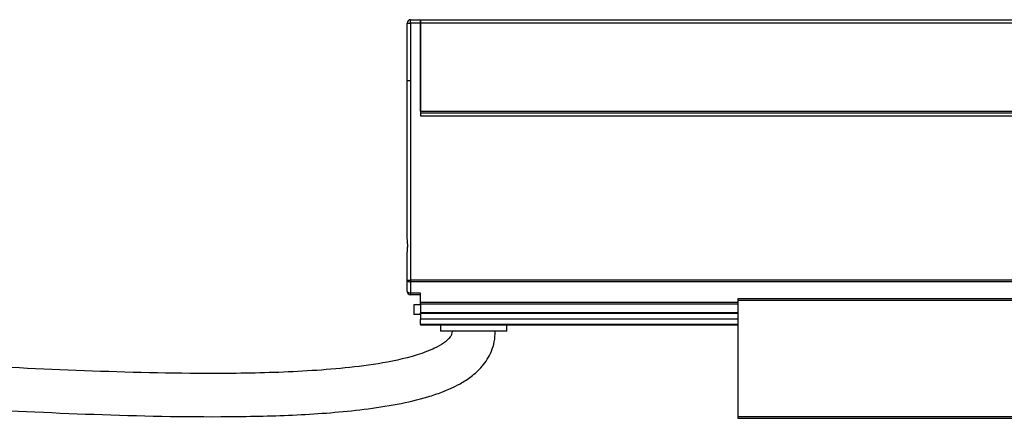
# Model space of a CAD drawing. Header units: millimetres. Extents: x -1015 to 3375, y 357 to 841.
# Tile 4 of 22: x -492 to -344, y 570 to 630. Entities that reach past the tile are written whole.
import ezdxf

# ---------------------------------------------------------------- set-up
doc = ezdxf.new("R2010")
doc.units = ezdxf.units.MM

# ---------------------------------------------------------------- blocks, each defined once
blk = doc.blocks.new('Drawing View2')
at = {"color": 7, "linetype": 'Continuous', "lineweight": 25}
for p, q in [((-6.75, 37.74), (-6.75, 46.39)), ((-6.75, 46.39), (-6.25, 46.39)), ((-6.25, 46.39), (-6.25, 46.89)), ((-6.25, 46.89), (-4.75, 46.89)), ((-6.25, 46.39), (-6.25, 37.74)), ((-4.75, 46.39), (-6.25, 46.39)), ((-4.75, 46.89), (-4.75, 46.39)), ((-4.75, 46.39), (-4.75, 32.4)), ((-4.74, 46.89), (1191.24, 46.89)), ((-4.74, 46.39), (-4.74, 46.89)), ((1191.24, 46.39), (-4.74, 46.39)), ((-4.74, 33.15), (-4.74, 46.39)), ((-6.75, 37.74), (-6.25, 37.74)), ((-6.75, 14.01), (-6.75, 37.74)), ((-6.25, 37.74), (-6.25, 7.69)), ((-4.75, 32.9), (-4.74, 32.9)), ((-4.74, 33.15), (1191.24, 33.15)), ((-4.74, 33.15), (-4.74, 32.9)), ((-4.74, 32.9), (1191.24, 32.9)), ((-4.75, 32.4), (1191.25, 32.4)), ((-6.75, 7.69), (-6.75, 11.79)), ((-6.75, 7.69), (-6.25, 7.69)), ((-6.75, 6), (-6.75, 7.69)), ((1192.75, 7.69), (-6.25, 7.69)), ((-6.25, 7.69), (-6.25, 7.42)), ((1192.75, 7.42), (-6.25, 7.42)), ((-6.25, 7.42), (-6.25, 5.74)), ((-4.75, 5.74), (-6.25, 5.74)), ((-6.25, 5.74), (-6.25, 5.5)), ((-4.75, 5.5), (-6.25, 5.5)), ((-4.75, 4.32), (-4.75, 5.74)), ((93.5, 4.9), (43, 4.9)), ((43, 4.7), (43, -12.9)), ((43, 4.7), (93.5, 4.7)), ((-5.75, 4), (-5.75, 2.5)), ((-4.75, 4), (-5.75, 4)), ((-4.75, 4.06), (-4.75, 4.32)), ((43, 4.32), (-4.75, 4.32)), ((-4.75, 4.06), (-4.75, 2.8)), ((43, 4.06), (-4.75, 4.06)), ((-4.75, 2.5), (-5.75, 2.5)), ((-4.75, 2.7), (-4.75, 2.8)), ((43, 2.8), (-4.75, 2.8)), ((43, 2.7), (-4.75, 2.7)), ((-4.75, 2.7), (-4.75, 1.82)), ((43, 1.82), (-4.75, 1.82)), ((-4.75, 1.03), (-4.75, 1.82)), ((-4.75, 1.03), (-4.75, 0.9)), ((43, 1.03), (-4.75, 1.03)), ((43, 0.9), (-4.75, 0.9)), ((-1.75, 0.9), (-1.75, 0)), ((8.25, 0), (-1.75, 0)), ((8.25, 0), (8.25, 0.9)), ((93.5, -12.9), (43, -12.9)), ((43, -13.1), (93.5, -13.1))]:
    blk.add_line(p, q, dxfattribs=at)
at = {"color": 7, "linetype": 'Continuous', "lineweight": 25, "flags": 128}
for points in [[(-6.75, 7.69), (-6.74, 7.63), (-6.71, 7.59), (-6.67, 7.54), (-6.6, 7.5), (-6.53, 7.47), (-6.44, 7.44), (-6.35, 7.43), (-6.25, 7.42)], [(-6.25, 5.74), (-6.35, 5.74), (-6.44, 5.76), (-6.53, 5.78), (-6.6, 5.82), (-6.67, 5.85), (-6.71, 5.9), (-6.74, 5.95), (-6.75, 6)]]:
    blk.add_lwpolyline(points, dxfattribs=at)
at = {"color": 7, "linetype": 'Continuous', "lineweight": 25}
for centre, start, end in [((-6.25, 46.39), 90, 180), ((-6.25, 6), 180, 270)]:
    blk.add_arc(centre, 0.5, start, end, dxfattribs=at)
for points, knots in [([(-6.75, 11.79), (-6.75, 11.87), (-6.74, 11.96), (-6.73, 12.14), (-6.72, 12.24), (-6.7, 12.52), (-6.69, 12.71), (-6.69, 13.09), (-6.7, 13.28), (-6.72, 13.56), (-6.73, 13.66), (-6.74, 13.84), (-6.75, 13.93), (-6.75, 14.01)], [0, 0, 0, 0, 0.125, 0.125, 0.25, 0.25, 0.5, 0.5, 0.75, 0.75, 0.875, 0.875, 1, 1, 1, 1]), ([(43, 4.9), (43, 4.9), (43, 4.9), (43, 4.87), (43, 4.83), (43, 4.77), (43, 4.72), (43, 4.7)], [0, 0, 0, 0, 0.145533, 0.35915, 0.572766, 0.786383, 1, 1, 1, 1]), ([(0, 0), (-0.01, -0.15), (-0.04, -0.45), (-0.43, -1.12), (-1.32, -1.84), (-2.55, -2.54), (-5.31, -3.69), (-9.6, -4.7), (-15.39, -5.5), (-21.08, -5.96), (-26.8, -6.23), (-32.52, -6.35), (-42.85, -6.37), (-57.79, -5.92), (-85.39, -4.48), (-109.66, -2.78), (-130.56, -1.58), (-137.88, -1.21), (-143.2, -0.98), (-146.87, -0.84), (-151.28, -0.7), (-156.4, -0.58), (-160.03, -0.56), (-161.95, -0.55)], [0, 0, 0, 0, 0.002741, 0.005502, 0.013907, 0.023316, 0.031352, 0.068697, 0.103541, 0.138447, 0.173425, 0.208369, 0.243245, 0.36282, 0.482252, 0.749773, 0.808606, 0.866047, 0.883991, 0.906173, 0.933346, 0.964901, 1, 1, 1, 1]), ([(-161.95, -7.05), (-159.33, -7.07), (-154.5, -7.11), (-147.99, -7.3), (-142.75, -7.51), (-138.34, -7.7), (-134.2, -7.91), (-124.73, -8.41), (-104.73, -9.65), (-79.37, -11.34), (-53.89, -12.59), (-36.92, -12.97), (-23.37, -12.66), (-14.92, -12.03), (-8.34, -11.05), (-4.43, -10.15), (-1.28, -9.09), (0.91, -8.11), (2.96, -6.81), (4.66, -5.25), (5.83, -3.41), (6.41, -1.56), (6.47, -0.53), (6.5, 0)], [0, 0, 0, 0, 0.045228, 0.08332, 0.112265, 0.135706, 0.159565, 0.183811, 0.299216, 0.505221, 0.622307, 0.739359, 0.797866, 0.856266, 0.885308, 0.912613, 0.925295, 0.942628, 0.953894, 0.966943, 0.982236, 0.990834, 1, 1, 1, 1])]:
    blk.add_open_spline(points, degree=3, knots=knots, dxfattribs=at)
blk.add_open_spline([(43, -12.9), (43, -12.93), (43, -12.98), (43, -13.04), (43, -13.09), (43, -13.1), (43, -13.1)], degree=3, dxfattribs=at)

msp = doc.modelspace()

# ---------------------------------------------------------------- block references
at = {"color": 7, "linetype": 'Continuous', "lineweight": 25}
msp.add_blockref('Drawing View2', (-427.29, 582.94), dxfattribs=at)

doc.saveas('drawing.dxf')
